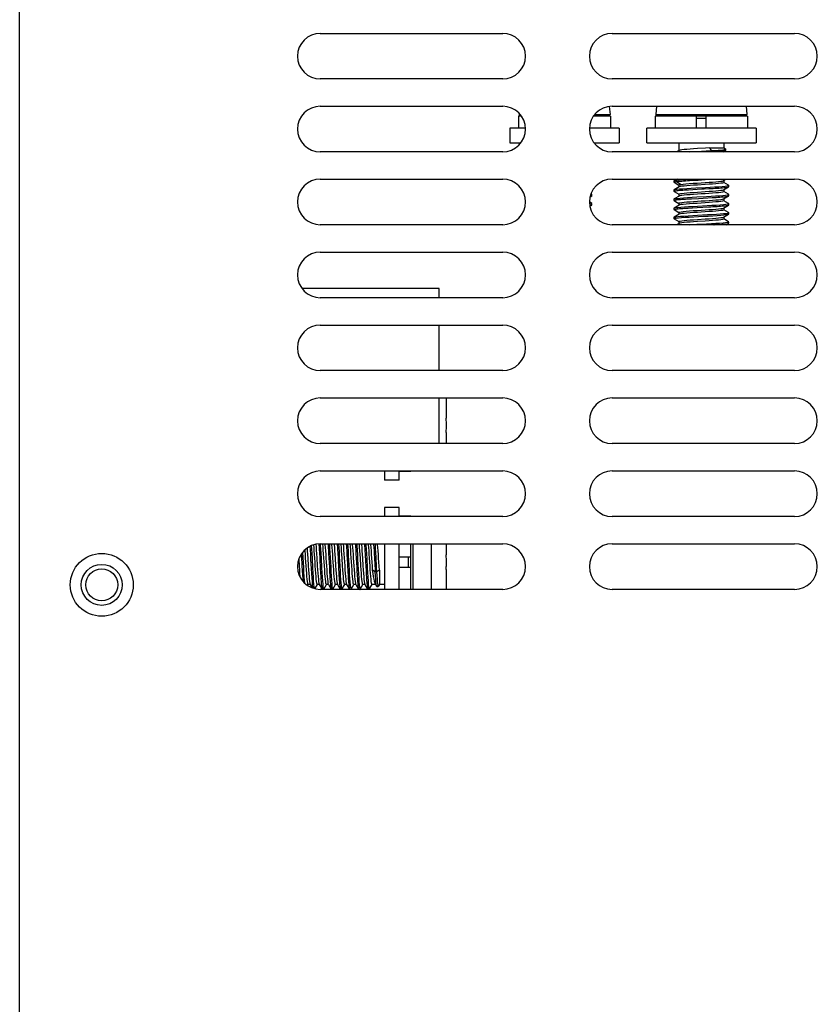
# Model space of a CAD drawing. Extents: x -4139 to -1089, y -1564 to 1941.
# Tile 120 of 160: x -2157 to -2070, y 1058 to 1166. Entities that reach past the tile are written whole.
import ezdxf

# ---------------------------------------------------------------- set-up
doc = ezdxf.new("R2010")
doc.units = 0
doc.header["$LTSCALE"] = 23.1
for name, color, linetype in [('E_INSULATOR_DJY-02C_2_1_AM', 7, 'CONTINUOUS'), ('LDZHJ_SZCYZT_M6X14_3_1_AM_', 7, 'CONTINUOUS'), ('SE5M_LEFT_P1_A_AM_0', 7, 'CONTINUOUS'), ('SV5M_ZHONGCENG_A_5_1_1_AM_', 7, 'CONTINUOUS')]:
    doc.layers.add(name, color=color, linetype=linetype)

msp = doc.modelspace()

# ---------------------------------------------------------------- linework, layer by layer
at = {"layer": 'E_INSULATOR_DJY-02C_2_1_AM', "color": 7}
for p, q in [((-2111.42, 1136.52), (-2126.45, 1136.52)), ((-2111.42, 1135.52), (-2111.42, 1136.52)), ((-2111.42, 1127.52), (-2111.42, 1132.52)), ((-2111.42, 1119.52), (-2111.42, 1124.52))]:
    msp.add_line(p, q, dxfattribs=at)
at = {"layer": 'LDZHJ_SZCYZT_M6X14_3_1_AM_', "color": 7}
for p, q in [((-2102.64, 1155.74), (-2102.65, 1155.63)), ((-2092.76, 1156.5), (-2092.68, 1155.63)), ((-2087.57, 1156.52), (-2087.65, 1155.63)), ((-2077.76, 1156.52), (-2077.68, 1155.63)), ((-2102.72, 1155.42), (-2102.72, 1154.12)), ((-2102.38, 1155.42), (-2102.72, 1155.42)), ((-2092.62, 1155.42), (-2094.52, 1155.42)), ((-2092.62, 1155.42), (-2092.62, 1154.12)), ((-2087.72, 1155.42), (-2087.72, 1154.12)), ((-2077.62, 1155.42), (-2087.72, 1155.42)), ((-2083.22, 1155.42), (-2083.22, 1154.12)), ((-2082.12, 1154.12), (-2082.12, 1155.42)), ((-2077.62, 1155.42), (-2077.62, 1154.12)), ((-2103.67, 1154.12), (-2103.67, 1152.52)), ((-2101.96, 1154.12), (-2103.66, 1154.12)), ((-2091.67, 1154.12), (-2094.95, 1154.12)), ((-2091.67, 1154.12), (-2091.67, 1152.52)), ((-2088.67, 1154.12), (-2088.67, 1152.52)), ((-2076.67, 1154.12), (-2088.66, 1154.12)), ((-2076.67, 1154.12), (-2076.67, 1152.52)), ((-2103.66, 1152.52), (-2102.45, 1152.52)), ((-2094.45, 1152.52), (-2091.67, 1152.52)), ((-2088.66, 1152.52), (-2076.67, 1152.52)), ((-2085.12, 1152.52), (-2085.12, 1151.67)), ((-2080.21, 1152.52), (-2080.21, 1151.96)), ((-2085.11, 1151.67), (-2085.38, 1151.52)), ((-2082.22, 1151.93), (-2083.09, 1151.88)), ((-2081.79, 1151.96), (-2082.22, 1151.93)), ((-2082.12, 1151.62), (-2081.6, 1151.65)), ((-2081.79, 1151.96), (-2081.6, 1151.65)), ((-2081.79, 1151.96), (-2080.21, 1151.96)), ((-2081.6, 1151.65), (-2081.6, 1151.52)), ((-2080.24, 1151.52), (-2080, 1151.66)), ((-2080.21, 1151.96), (-2080, 1151.84)), ((-2080.21, 1151.54), (-2080.21, 1151.52)), ((-2079.98, 1151.68), (-2080, 1151.66)), ((-2079.98, 1151.68), (-2079.98, 1151.83)), ((-2085.67, 1148.34), (-2085.67, 1148.19)), ((-2085.65, 1148.18), (-2085.13, 1147.87)), ((-2085.38, 1148.52), (-2085.48, 1148.45)), ((-2085.48, 1148.25), (-2085.39, 1148.26)), ((-2083.97, 1148.37), (-2083.49, 1148.4)), ((-2083.49, 1148.4), (-2083, 1148.42)), ((-2083, 1148.42), (-2082.24, 1148.47)), ((-2082.24, 1148.47), (-2081.49, 1148.51)), ((-2081.49, 1148.51), (-2081.29, 1148.52)), ((-2080.22, 1148.36), (-2079.96, 1148.52)), ((-2080.21, 1148.38), (-2080.21, 1148.15)), ((-2079.68, 1147.86), (-2080.21, 1148.16)), ((-2085.67, 1147.34), (-2085.65, 1147.36)), ((-2085.67, 1147.34), (-2085.67, 1147.19)), ((-2085.11, 1147.67), (-2085.65, 1147.36)), ((-2085.65, 1147.36), (-2085.65, 1147.36)), ((-2085.65, 1147.18), (-2085.13, 1146.87)), ((-2085.12, 1147.88), (-2085.12, 1147.67)), ((-2084.08, 1147.36), (-2083.61, 1147.39)), ((-2083.61, 1147.39), (-2083.12, 1147.42)), ((-2080.22, 1147.36), (-2079.68, 1147.68)), ((-2080.21, 1147.38), (-2080.21, 1147.15)), ((-2079.68, 1146.86), (-2080.21, 1147.16)), ((-2079.67, 1147.84), (-2079.68, 1147.86)), ((-2079.67, 1147.69), (-2079.67, 1147.84)), ((-2094.68, 1145.86), (-2094.95, 1146.02)), ((-2094.89, 1146.55), (-2094.68, 1146.68)), ((-2094.83, 1146.79), (-2094.81, 1146.79)), ((-2094.68, 1146.86), (-2094.78, 1146.92)), ((-2094.67, 1146.69), (-2094.67, 1146.76)), ((-2085.67, 1146.34), (-2085.65, 1146.36)), ((-2085.67, 1146.34), (-2085.67, 1146.19)), ((-2085.11, 1146.67), (-2085.65, 1146.36)), ((-2085.65, 1146.36), (-2085.63, 1146.37)), ((-2085.65, 1146.18), (-2085.5, 1146.09)), ((-2085.5, 1146.09), (-2085.13, 1145.87)), ((-2085.12, 1146.88), (-2085.12, 1146.67)), ((-2083.74, 1146.38), (-2082.99, 1146.42)), ((-2080.22, 1146.36), (-2079.68, 1146.68)), ((-2080.21, 1146.38), (-2080.21, 1146.15)), ((-2079.68, 1145.86), (-2080.21, 1146.16)), ((-2079.67, 1146.69), (-2079.67, 1146.76)), ((-2094.94, 1145.77), (-2094.79, 1145.8)), ((-2094.9, 1145.55), (-2094.68, 1145.68)), ((-2094.67, 1145.84), (-2094.68, 1145.86)), ((-2094.67, 1145.69), (-2094.67, 1145.84)), ((-2085.67, 1145.34), (-2085.65, 1145.36)), ((-2085.67, 1145.34), (-2085.67, 1145.19)), ((-2085.11, 1145.67), (-2085.65, 1145.36)), ((-2085.65, 1145.36), (-2085.61, 1145.37)), ((-2085.65, 1145.18), (-2085.13, 1144.87)), ((-2085.12, 1145.88), (-2085.12, 1145.67)), ((-2084.1, 1145.36), (-2083.63, 1145.39)), ((-2083.63, 1145.39), (-2083.14, 1145.42)), ((-2083.14, 1145.42), (-2081.87, 1145.48)), ((-2080.22, 1145.36), (-2079.68, 1145.68)), ((-2080.21, 1145.38), (-2080.21, 1145.15)), ((-2079.68, 1144.86), (-2080.21, 1145.16)), ((-2079.67, 1145.84), (-2079.68, 1145.86)), ((-2079.67, 1145.69), (-2079.67, 1145.84)), ((-2085.67, 1144.34), (-2085.65, 1144.36)), ((-2085.67, 1144.34), (-2085.67, 1144.19)), ((-2085.65, 1144.18), (-2085.67, 1144.19)), ((-2085.65, 1144.36), (-2085.62, 1144.37)), ((-2085.65, 1144.18), (-2085.13, 1143.87)), ((-2085.12, 1144.88), (-2085.12, 1144.65)), ((-2085.12, 1143.88), (-2085.12, 1143.65)), ((-2080.22, 1144.36), (-2079.68, 1144.68)), ((-2080.21, 1144.38), (-2080.21, 1144.15)), ((-2079.68, 1143.86), (-2080.21, 1144.16)), ((-2079.75, 1144.65), (-2079.68, 1144.68)), ((-2079.67, 1144.84), (-2079.68, 1144.86)), ((-2079.67, 1144.69), (-2079.67, 1144.84)), ((-2085.11, 1143.67), (-2085.38, 1143.52)), ((-2079.96, 1143.52), (-2079.68, 1143.68)), ((-2079.73, 1143.66), (-2079.68, 1143.68)), ((-2079.67, 1143.69), (-2079.67, 1143.76)), ((-2110.62, 1124.42), (-2110.63, 1124.52)), ((-2110.62, 1122.32), (-2110.62, 1124.42)), ((-2110.64, 1122.32), (-2110.62, 1122.32)), ((-2110.62, 1120.72), (-2110.64, 1120.72)), ((-2110.62, 1119.52), (-2110.62, 1120.72)), ((-2117.42, 1116.52), (-2117.42, 1115.52)), ((-2115.82, 1115.52), (-2115.82, 1116.52)), ((-2114.52, 1116.47), (-2115.82, 1116.47)), ((-2114.52, 1116.47), (-2114.52, 1116.52)), ((-2115.82, 1115.52), (-2117.42, 1115.52)), ((-2117.42, 1112.52), (-2117.42, 1111.52)), ((-2115.82, 1112.52), (-2117.42, 1112.52)), ((-2115.82, 1111.52), (-2115.82, 1112.52)), ((-2114.52, 1111.57), (-2115.82, 1111.57)), ((-2114.52, 1111.52), (-2114.52, 1111.57)), ((-2124.61, 1108.51), (-2124.6, 1108.37)), ((-2124.46, 1108.52), (-2124.45, 1108.38)), ((-2117.42, 1108.52), (-2117.42, 1103.52)), ((-2115.82, 1103.52), (-2115.82, 1108.52)), ((-2114.52, 1103.52), (-2114.52, 1108.52)), ((-2110.62, 1107.32), (-2110.62, 1108.52)), ((-2124.57, 1107.95), (-2124.54, 1107.48)), ((-2124.54, 1107.48), (-2124.52, 1106.99)), ((-2123.55, 1107.59), (-2123.51, 1106.84)), ((-2122.57, 1107.94), (-2122.54, 1107.46)), ((-2122.54, 1107.46), (-2122.51, 1106.97)), ((-2121.56, 1107.82), (-2121.54, 1107.34)), ((-2121.54, 1107.34), (-2121.48, 1106.34)), ((-2120.57, 1107.94), (-2120.54, 1107.47)), ((-2120.54, 1107.47), (-2120.51, 1106.96)), ((-2119.56, 1107.82), (-2119.54, 1107.34)), ((-2119.54, 1107.34), (-2119.49, 1106.58)), ((-2118.54, 1107.47), (-2118.51, 1106.97)), ((-2110.64, 1107.32), (-2110.62, 1107.32)), ((-2124.52, 1106.99), (-2124.45, 1105.72)), ((-2123.51, 1106.84), (-2123.49, 1106.58)), ((-2121.48, 1106.34), (-2121.43, 1105.34)), ((-2120.51, 1106.96), (-2120.46, 1105.94)), ((-2118.83, 1106.94), (-2118.77, 1106.07)), ((-2118.77, 1106.07), (-2118.75, 1105.64)), ((-2118.51, 1106.97), (-2118.47, 1106.21)), ((-2118.47, 1106.21), (-2118.45, 1105.7)), ((-2118, 1106.07), (-2118.06, 1106.95)), ((-2117.97, 1105.64), (-2118, 1106.07)), ((-2114.52, 1107.07), (-2115.82, 1107.07)), ((-2120.46, 1105.94), (-2120.43, 1105.44)), ((-2118.43, 1105.45), (-2118.74, 1105.64)), ((-2118.45, 1105.7), (-2118.43, 1105.45)), ((-2118.28, 1105.45), (-2118.43, 1105.45)), ((-2118.31, 1105.97), (-2118.28, 1105.45)), ((-2117.97, 1105.64), (-2118.28, 1105.45)), ((-2117.97, 1105.64), (-2117.97, 1104.06)), ((-2115.82, 1105.97), (-2114.52, 1105.97)), ((-2110.62, 1105.72), (-2110.64, 1105.72)), ((-2110.62, 1103.62), (-2110.62, 1105.72)), ((-2125.84, 1103.94), (-2125.77, 1104.06)), ((-2125.55, 1104.06), (-2125.78, 1104.06)), ((-2125.57, 1104.07), (-2125.34, 1103.68)), ((-2125.04, 1103.59), (-2124.77, 1104.06)), ((-2124.55, 1104.06), (-2124.78, 1104.06)), ((-2124.57, 1104.07), (-2124.26, 1103.53)), ((-2124.08, 1103.53), (-2123.77, 1104.06)), ((-2123.55, 1104.06), (-2123.78, 1104.06)), ((-2123.57, 1104.07), (-2123.26, 1103.53)), ((-2123.08, 1103.53), (-2122.77, 1104.06)), ((-2122.55, 1104.06), (-2122.78, 1104.06)), ((-2122.57, 1104.07), (-2122.26, 1103.53)), ((-2122.08, 1103.53), (-2121.77, 1104.06)), ((-2121.55, 1104.06), (-2121.78, 1104.06)), ((-2121.57, 1104.07), (-2121.26, 1103.53)), ((-2121.08, 1103.53), (-2120.77, 1104.06)), ((-2120.55, 1104.06), (-2120.78, 1104.06)), ((-2120.57, 1104.07), (-2120.26, 1103.53)), ((-2120.08, 1103.53), (-2119.77, 1104.06)), ((-2119.55, 1104.06), (-2119.78, 1104.06)), ((-2119.57, 1104.07), (-2119.26, 1103.53)), ((-2119.08, 1103.53), (-2118.77, 1104.06)), ((-2118.4, 1104.06), (-2118.78, 1104.06)), ((-2118.43, 1104.12), (-2118.27, 1103.85)), ((-2117.97, 1104.06), (-2118.09, 1103.85)), ((-2117.42, 1104.06), (-2117.97, 1104.06)), ((-2125.13, 1103.62), (-2125.13, 1103.61)), ((-2124.26, 1103.54), (-2124.26, 1103.53)), ((-2118.26, 1103.84), (-2118.27, 1103.85)), ((-2118.26, 1103.84), (-2118.11, 1103.84)), ((-2110.63, 1103.52), (-2110.62, 1103.62))]:
    msp.add_line(p, q, dxfattribs=at)
at = {"layer": 'LDZHJ_SZCYZT_M6X14_3_1_AM_', "color": 2}
for p, q in [((-2102.65, 1155.63), (-2102.55, 1155.63)), ((-2094.36, 1155.63), (-2092.68, 1155.63)), ((-2087.65, 1155.63), (-2077.68, 1155.63)), ((-2082.12, 1155.17), (-2083.22, 1155.17)), ((-2085.22, 1148.52), (-2085.39, 1148.41)), ((-2085.38, 1148.41), (-2085.38, 1148.26)), ((-2085.39, 1148.26), (-2084.89, 1147.95)), ((-2114.3, 1108.52), (-2114.3, 1103.52)), ((-2112.26, 1103.52), (-2112.26, 1108.52)), ((-2114.77, 1105.97), (-2114.77, 1107.07))]:
    msp.add_line(p, q, dxfattribs=at)
at = {"layer": 'LDZHJ_SZCYZT_M6X14_3_1_AM_', "color": 7}
for points in [[(-2083.09, 1151.88), (-2083.51, 1151.85), (-2083.9, 1151.82), (-2084.25, 1151.79), (-2084.56, 1151.77), (-2084.8, 1151.74), (-2084.98, 1151.71), (-2085.09, 1151.68), (-2085.11, 1151.67)], [(-2084.02, 1151.52), (-2083.7, 1151.54), (-2083.19, 1151.56), (-2082.12, 1151.62)], [(-2081.6, 1151.65), (-2081.19, 1151.68), (-2080.84, 1151.7), (-2080.54, 1151.72), (-2080.31, 1151.75), (-2080.12, 1151.78)], [(-2080, 1151.66), (-2080.01, 1151.65), (-2080.11, 1151.63), (-2080.29, 1151.6), (-2080.52, 1151.58), (-2080.82, 1151.55), (-2081.19, 1151.53), (-2081.32, 1151.52)], [(-2080.12, 1151.78), (-2080.01, 1151.8), (-2079.98, 1151.83)], [(-2079.98, 1151.83), (-2079.99, 1151.83), (-2080, 1151.84)], [(-2085.67, 1148.34), (-2085.66, 1148.35), (-2085.65, 1148.36)], [(-2085.67, 1148.19), (-2085.65, 1148.21), (-2085.62, 1148.22), (-2085.56, 1148.23), (-2085.48, 1148.25)], [(-2085.65, 1148.18), (-2085.65, 1148.18), (-2085.67, 1148.19)], [(-2085.65, 1148.36), (-2085.57, 1148.38), (-2085.38, 1148.41)], [(-2085.39, 1148.26), (-2085.26, 1148.28), (-2085.13, 1148.29), (-2084.97, 1148.3), (-2084.79, 1148.32), (-2084.61, 1148.33), (-2084.4, 1148.34), (-2084.19, 1148.36), (-2083.97, 1148.37)], [(-2085.38, 1148.41), (-2085.11, 1148.44), (-2084.76, 1148.47), (-2084.35, 1148.5), (-2084.02, 1148.52)], [(-2083.13, 1148.1), (-2082.24, 1148.16), (-2081.82, 1148.19), (-2081.43, 1148.21), (-2081.08, 1148.24), (-2080.78, 1148.27), (-2080.53, 1148.3), (-2080.35, 1148.32), (-2080.25, 1148.35), (-2080.22, 1148.36)], [(-2080.21, 1148.15), (-2080.25, 1148.13), (-2080.36, 1148.1), (-2080.54, 1148.07), (-2080.78, 1148.04), (-2081.08, 1148.02), (-2081.43, 1147.99), (-2081.82, 1147.96), (-2082.24, 1147.93)], [(-2085.67, 1147.19), (-2085.66, 1147.2), (-2085.64, 1147.21), (-2085.59, 1147.23), (-2085.53, 1147.24), (-2085.44, 1147.25), (-2085.33, 1147.27), (-2085.21, 1147.28), (-2085.06, 1147.3), (-2084.89, 1147.31), (-2084.71, 1147.32), (-2084.52, 1147.34), (-2084.31, 1147.35), (-2084.08, 1147.36)], [(-2085.65, 1147.18), (-2085.66, 1147.19), (-2085.67, 1147.19)], [(-2085.65, 1147.36), (-2085.54, 1147.39), (-2085.34, 1147.42), (-2085.06, 1147.45), (-2084.69, 1147.47), (-2084.27, 1147.5), (-2083.79, 1147.53), (-2083.28, 1147.56)], [(-2085.12, 1147.88), (-2085.11, 1147.9), (-2085.04, 1147.92), (-2084.89, 1147.95)], [(-2085.12, 1146.88), (-2085.09, 1146.91), (-2084.97, 1146.94), (-2084.79, 1146.96), (-2084.55, 1146.99), (-2084.24, 1147.02), (-2083.89, 1147.05), (-2083.51, 1147.07), (-2083.09, 1147.1)], [(-2082.24, 1147.93), (-2083.09, 1147.88), (-2083.51, 1147.85), (-2083.9, 1147.82), (-2084.25, 1147.79), (-2084.55, 1147.77), (-2084.79, 1147.74), (-2084.98, 1147.71), (-2085.09, 1147.68), (-2085.11, 1147.67)], [(-2084.89, 1147.95), (-2084.66, 1147.98), (-2084.35, 1148.01), (-2083.99, 1148.04), (-2083.57, 1148.07), (-2083.13, 1148.1)], [(-2083.28, 1147.56), (-2082.22, 1147.62), (-2081.7, 1147.64), (-2081.21, 1147.67), (-2080.76, 1147.7), (-2080.38, 1147.73), (-2080.07, 1147.76), (-2079.84, 1147.79)], [(-2083.12, 1147.42), (-2082.61, 1147.45), (-2082.35, 1147.46), (-2081.85, 1147.49)], [(-2083.09, 1147.1), (-2082.23, 1147.16), (-2081.82, 1147.19), (-2081.43, 1147.21), (-2081.08, 1147.24), (-2080.78, 1147.27), (-2080.53, 1147.3), (-2080.36, 1147.32), (-2080.25, 1147.35), (-2080.22, 1147.36)], [(-2080.21, 1147.15), (-2080.25, 1147.13), (-2080.36, 1147.1), (-2080.54, 1147.07), (-2080.78, 1147.04), (-2081.09, 1147.02), (-2081.44, 1146.99), (-2081.83, 1146.96), (-2082.24, 1146.93), (-2082.67, 1146.9)], [(-2081.85, 1147.49), (-2081.61, 1147.5), (-2081.37, 1147.51), (-2081.15, 1147.53), (-2080.93, 1147.54), (-2080.72, 1147.55), (-2080.53, 1147.57), (-2080.36, 1147.58), (-2080.2, 1147.6), (-2080.07, 1147.61), (-2079.95, 1147.62), (-2079.85, 1147.64), (-2079.77, 1147.65), (-2079.72, 1147.66), (-2079.68, 1147.68)], [(-2079.84, 1147.79), (-2079.71, 1147.82), (-2079.67, 1147.84)], [(-2079.68, 1147.68), (-2079.67, 1147.69), (-2079.67, 1147.69)], [(-2094.87, 1146.63), (-2094.81, 1146.64), (-2094.74, 1146.66), (-2094.7, 1146.67), (-2094.68, 1146.68)], [(-2094.81, 1146.79), (-2094.69, 1146.82), (-2094.67, 1146.84)], [(-2094.67, 1146.84), (-2094.67, 1146.85), (-2094.68, 1146.86)], [(-2094.68, 1146.68), (-2094.67, 1146.68), (-2094.67, 1146.69)], [(-2085.67, 1146.19), (-2085.65, 1146.21), (-2085.62, 1146.22), (-2085.56, 1146.23), (-2085.48, 1146.25)], [(-2085.65, 1146.18), (-2085.66, 1146.18), (-2085.67, 1146.19)], [(-2085.63, 1146.37), (-2085.5, 1146.39), (-2085.28, 1146.42), (-2084.98, 1146.45), (-2084.61, 1146.48), (-2084.18, 1146.51), (-2083.69, 1146.54), (-2083.17, 1146.57), (-2082.1, 1146.62)], [(-2085.48, 1146.25), (-2085.38, 1146.26), (-2085.26, 1146.28), (-2085.13, 1146.29), (-2084.97, 1146.3), (-2084.8, 1146.32), (-2084.62, 1146.33), (-2084.42, 1146.34), (-2084.2, 1146.36), (-2083.98, 1146.37), (-2083.74, 1146.38)], [(-2085.12, 1145.88), (-2085.09, 1145.91), (-2084.98, 1145.93), (-2084.8, 1145.96), (-2084.56, 1145.99), (-2084.25, 1146.02), (-2083.9, 1146.05), (-2083.51, 1146.07), (-2083.1, 1146.1), (-2082.67, 1146.13)], [(-2082.67, 1146.9), (-2083.09, 1146.88), (-2083.51, 1146.85), (-2083.9, 1146.82), (-2084.25, 1146.79), (-2084.55, 1146.77), (-2084.8, 1146.74), (-2084.98, 1146.71), (-2085.09, 1146.68), (-2085.11, 1146.67)], [(-2082.99, 1146.42), (-2081.97, 1146.48), (-2081.48, 1146.51)], [(-2082.67, 1146.13), (-2082.24, 1146.16), (-2081.82, 1146.19), (-2081.43, 1146.21), (-2081.08, 1146.24), (-2080.78, 1146.27), (-2080.53, 1146.3), (-2080.35, 1146.32), (-2080.24, 1146.35), (-2080.22, 1146.36)], [(-2080.21, 1146.15), (-2080.24, 1146.13), (-2080.35, 1146.1), (-2080.53, 1146.07), (-2080.78, 1146.04), (-2081.08, 1146.02), (-2081.43, 1145.99), (-2081.82, 1145.96), (-2082.24, 1145.93)], [(-2082.1, 1146.62), (-2081.59, 1146.65), (-2081.11, 1146.68), (-2080.69, 1146.71), (-2080.32, 1146.73), (-2080.03, 1146.76), (-2079.81, 1146.79)], [(-2081.48, 1146.51), (-2081.26, 1146.52), (-2081.04, 1146.53), (-2080.83, 1146.55), (-2080.64, 1146.56), (-2080.46, 1146.57), (-2080.29, 1146.59), (-2080.15, 1146.6), (-2080.02, 1146.61), (-2079.9, 1146.63), (-2079.81, 1146.64), (-2079.74, 1146.66), (-2079.7, 1146.67), (-2079.68, 1146.68)], [(-2079.81, 1146.79), (-2079.69, 1146.82), (-2079.67, 1146.84)], [(-2079.67, 1146.84), (-2079.67, 1146.85), (-2079.68, 1146.86)], [(-2079.68, 1146.68), (-2079.67, 1146.68), (-2079.67, 1146.69)], [(-2094.92, 1145.63), (-2094.86, 1145.63), (-2094.78, 1145.65), (-2094.72, 1145.66), (-2094.68, 1145.68), (-2094.68, 1145.68)], [(-2094.79, 1145.8), (-2094.68, 1145.83), (-2094.67, 1145.84)], [(-2094.68, 1145.68), (-2094.67, 1145.69), (-2094.67, 1145.69)], [(-2085.67, 1145.19), (-2085.66, 1145.2), (-2085.64, 1145.21), (-2085.6, 1145.23), (-2085.53, 1145.24), (-2085.44, 1145.25), (-2085.33, 1145.27), (-2085.21, 1145.28), (-2085.06, 1145.29), (-2084.89, 1145.31), (-2084.71, 1145.32), (-2084.52, 1145.34), (-2084.31, 1145.35), (-2084.1, 1145.36)], [(-2085.65, 1145.18), (-2085.66, 1145.19), (-2085.67, 1145.19)], [(-2085.61, 1145.37), (-2085.47, 1145.4), (-2085.24, 1145.43), (-2084.92, 1145.46), (-2084.53, 1145.49), (-2084.09, 1145.51), (-2083.6, 1145.54), (-2083.09, 1145.57), (-2082.02, 1145.63)], [(-2085.12, 1144.88), (-2085.12, 1144.89), (-2085.04, 1144.92), (-2084.88, 1144.95), (-2084.65, 1144.98), (-2084.34, 1145.01), (-2083.98, 1145.04), (-2083.57, 1145.07), (-2083.13, 1145.1)], [(-2082.24, 1145.93), (-2083.13, 1145.87), (-2083.57, 1145.85), (-2083.98, 1145.82), (-2084.34, 1145.79), (-2084.65, 1145.76), (-2084.89, 1145.73), (-2085.04, 1145.7), (-2085.11, 1145.67)], [(-2083.13, 1145.1), (-2082.24, 1145.16), (-2081.83, 1145.19), (-2081.44, 1145.21), (-2081.08, 1145.24), (-2080.78, 1145.27), (-2080.53, 1145.3), (-2080.35, 1145.32), (-2080.24, 1145.35), (-2080.22, 1145.36)], [(-2080.21, 1145.15), (-2080.24, 1145.13), (-2080.36, 1145.1), (-2080.54, 1145.07), (-2080.78, 1145.04), (-2081.09, 1145.02), (-2081.44, 1144.99), (-2081.82, 1144.96), (-2082.24, 1144.93), (-2082.67, 1144.9)], [(-2082.02, 1145.63), (-2081.51, 1145.66), (-2081.03, 1145.68), (-2080.61, 1145.71), (-2080.25, 1145.74), (-2079.98, 1145.77), (-2079.79, 1145.8)], [(-2081.87, 1145.48), (-2081.62, 1145.5), (-2081.39, 1145.51), (-2081.16, 1145.53), (-2080.94, 1145.54), (-2080.73, 1145.55), (-2080.55, 1145.57), (-2080.37, 1145.58), (-2080.22, 1145.59), (-2080.08, 1145.61), (-2079.96, 1145.62), (-2079.86, 1145.63), (-2079.78, 1145.65), (-2079.72, 1145.66), (-2079.68, 1145.68), (-2079.68, 1145.68)], [(-2079.79, 1145.8), (-2079.68, 1145.83), (-2079.67, 1145.84)], [(-2079.68, 1145.68), (-2079.67, 1145.69), (-2079.67, 1145.69)], [(-2085.67, 1144.19), (-2085.66, 1144.2), (-2085.59, 1144.23), (-2085.43, 1144.26), (-2085.18, 1144.28), (-2084.85, 1144.31), (-2084.45, 1144.34), (-2084, 1144.37), (-2083.5, 1144.4), (-2082.98, 1144.43), (-2082.45, 1144.45), (-2081.92, 1144.48), (-2081.42, 1144.51), (-2080.95, 1144.54), (-2080.53, 1144.57), (-2080.19, 1144.6), (-2079.92, 1144.63), (-2079.75, 1144.65)], [(-2085.11, 1144.67), (-2085.63, 1144.37), (-2085.65, 1144.36)], [(-2085.62, 1144.37), (-2085.48, 1144.4), (-2085.25, 1144.43), (-2084.94, 1144.46), (-2084.55, 1144.48), (-2084.1, 1144.51), (-2083.61, 1144.54), (-2083.08, 1144.57), (-2082, 1144.63)], [(-2085.12, 1143.88), (-2085.09, 1143.91), (-2084.98, 1143.93), (-2084.8, 1143.96), (-2084.55, 1143.99), (-2084.25, 1144.02), (-2083.9, 1144.05), (-2083.51, 1144.07), (-2083.09, 1144.1)], [(-2082.67, 1144.9), (-2083.09, 1144.88), (-2083.5, 1144.85), (-2083.89, 1144.82), (-2084.24, 1144.79), (-2084.55, 1144.77), (-2084.79, 1144.74), (-2084.97, 1144.71), (-2085.09, 1144.68), (-2085.11, 1144.67)], [(-2082.23, 1143.93), (-2083.09, 1143.88), (-2083.51, 1143.85), (-2083.9, 1143.82), (-2084.25, 1143.79), (-2084.55, 1143.77), (-2084.8, 1143.74), (-2084.98, 1143.71), (-2085.09, 1143.68), (-2085.11, 1143.67)], [(-2083.09, 1144.1), (-2082.24, 1144.16), (-2081.82, 1144.19), (-2081.43, 1144.21), (-2081.08, 1144.24), (-2080.78, 1144.27), (-2080.54, 1144.3), (-2080.36, 1144.32), (-2080.25, 1144.35), (-2080.22, 1144.36)], [(-2080.21, 1144.15), (-2080.24, 1144.13), (-2080.35, 1144.1), (-2080.53, 1144.07), (-2080.77, 1144.04), (-2081.08, 1144.02), (-2081.43, 1143.99), (-2081.82, 1143.96), (-2082.23, 1143.93)], [(-2082, 1144.63), (-2081.49, 1144.66), (-2081.01, 1144.68), (-2080.59, 1144.71), (-2080.24, 1144.74), (-2079.96, 1144.77), (-2079.77, 1144.8)], [(-2079.8, 1143.79), (-2079.69, 1143.82), (-2079.67, 1143.84)], [(-2079.77, 1144.8), (-2079.68, 1144.83), (-2079.67, 1144.84)], [(-2079.68, 1144.68), (-2079.67, 1144.68), (-2079.67, 1144.69)], [(-2079.67, 1143.84), (-2079.67, 1143.85), (-2079.68, 1143.86)], [(-2084.02, 1143.52), (-2083.69, 1143.54), (-2083.17, 1143.57), (-2082.09, 1143.62)], [(-2082.09, 1143.62), (-2081.57, 1143.65), (-2081.09, 1143.68), (-2080.66, 1143.71), (-2080.29, 1143.74), (-2080, 1143.77), (-2079.8, 1143.79)], [(-2081.31, 1143.52), (-2081.26, 1143.52), (-2080.82, 1143.55), (-2080.43, 1143.58), (-2080.12, 1143.6), (-2079.88, 1143.63), (-2079.73, 1143.66)], [(-2079.68, 1143.68), (-2079.67, 1143.69), (-2079.67, 1143.69)], [(-2110.63, 1121.52), (-2110.63, 1121.65), (-2110.63, 1121.78), (-2110.63, 1121.91), (-2110.64, 1122.05), (-2110.64, 1122.18), (-2110.64, 1122.32)], [(-2110.64, 1120.72), (-2110.64, 1120.85), (-2110.64, 1120.99), (-2110.63, 1121.12), (-2110.63, 1121.25), (-2110.63, 1121.39), (-2110.63, 1121.52)], [(-2125.59, 1108.24), (-2125.56, 1107.85), (-2125.54, 1107.35), (-2125.51, 1106.83), (-2125.45, 1105.78)], [(-2125.44, 1108.31), (-2125.42, 1107.96), (-2125.39, 1107.46), (-2125.36, 1106.93), (-2125.31, 1105.85)], [(-2125.03, 1106.52), (-2125.06, 1106.94), (-2125.08, 1107.35), (-2125.11, 1107.74), (-2125.14, 1108.09), (-2125.17, 1108.4), (-2125.17, 1108.41)], [(-2124.95, 1108.47), (-2124.92, 1108.19), (-2124.89, 1107.83), (-2124.86, 1107.42), (-2124.83, 1106.98)], [(-2124.6, 1108.37), (-2124.58, 1108.17), (-2124.57, 1107.95)], [(-2124.45, 1108.38), (-2124.42, 1107.94), (-2124.39, 1107.45), (-2124.36, 1106.94), (-2124.31, 1105.87)], [(-2124, 1106.09), (-2124.06, 1106.98), (-2124.09, 1107.42), (-2124.12, 1107.83), (-2124.15, 1108.19), (-2124.18, 1108.5), (-2124.18, 1108.52)], [(-2123.96, 1108.52), (-2123.94, 1108.41), (-2123.92, 1108.11), (-2123.89, 1107.75), (-2123.86, 1107.36), (-2123.83, 1106.95), (-2123.8, 1106.52)], [(-2123.61, 1108.52), (-2123.6, 1108.47), (-2123.59, 1108.27), (-2123.58, 1108.06), (-2123.56, 1107.83), (-2123.55, 1107.59)], [(-2123.46, 1108.52), (-2123.45, 1108.46), (-2123.43, 1108.03), (-2123.4, 1107.54), (-2123.37, 1107.02), (-2123.31, 1105.95)], [(-2123.03, 1106.52), (-2123.06, 1106.95), (-2123.08, 1107.36), (-2123.11, 1107.75), (-2123.14, 1108.1), (-2123.17, 1108.41), (-2123.18, 1108.52)], [(-2122.96, 1108.52), (-2122.94, 1108.4), (-2122.91, 1108.09), (-2122.89, 1107.74), (-2122.86, 1107.36), (-2122.83, 1106.94)], [(-2122.61, 1108.52), (-2122.6, 1108.37), (-2122.58, 1108.16), (-2122.57, 1107.94)], [(-2122.46, 1108.52), (-2122.43, 1108.12), (-2122.4, 1107.64), (-2122.37, 1107.13)], [(-2122, 1106.09), (-2122.06, 1106.94), (-2122.08, 1107.36), (-2122.11, 1107.75), (-2122.14, 1108.1), (-2122.17, 1108.4), (-2122.18, 1108.52)], [(-2121.95, 1108.52), (-2121.95, 1108.51), (-2121.92, 1108.2), (-2121.89, 1107.84), (-2121.86, 1107.42), (-2121.83, 1106.98)], [(-2121.61, 1108.52), (-2121.6, 1108.46), (-2121.59, 1108.25), (-2121.58, 1108.04), (-2121.56, 1107.82)], [(-2121.46, 1108.52), (-2121.44, 1108.2), (-2121.41, 1107.74), (-2121.38, 1107.24)], [(-2121, 1106.09), (-2121.06, 1106.98), (-2121.09, 1107.43), (-2121.12, 1107.84), (-2121.15, 1108.21), (-2121.18, 1108.51), (-2121.18, 1108.52)], [(-2120.96, 1108.52), (-2120.94, 1108.41), (-2120.92, 1108.11), (-2120.89, 1107.75), (-2120.86, 1107.37), (-2120.83, 1106.95)], [(-2120.61, 1108.52), (-2120.6, 1108.37), (-2120.58, 1108.16), (-2120.57, 1107.94)], [(-2120.46, 1108.52), (-2120.44, 1108.3), (-2120.41, 1107.84), (-2120.39, 1107.34), (-2120.36, 1106.81), (-2120.33, 1106.27), (-2120.3, 1105.74), (-2120.27, 1105.24), (-2120.24, 1104.78), (-2120.21, 1104.38), (-2120.19, 1104.04), (-2120.16, 1103.78), (-2120.13, 1103.6)], [(-2120, 1106.09), (-2120.06, 1106.95), (-2120.08, 1107.36), (-2120.11, 1107.75), (-2120.14, 1108.11), (-2120.17, 1108.41), (-2120.18, 1108.52)], [(-2119.96, 1108.52), (-2119.94, 1108.4), (-2119.91, 1108.1), (-2119.89, 1107.75), (-2119.86, 1107.36), (-2119.83, 1106.95)], [(-2119.61, 1108.52), (-2119.6, 1108.47), (-2119.59, 1108.26), (-2119.58, 1108.05), (-2119.56, 1107.82)], [(-2119.46, 1108.52), (-2119.45, 1108.39), (-2119.42, 1107.94), (-2119.39, 1107.44), (-2119.36, 1106.92), (-2119.31, 1105.87)], [(-2119, 1106.09), (-2119.06, 1106.95), (-2119.08, 1107.37), (-2119.11, 1107.75), (-2119.14, 1108.11), (-2119.17, 1108.41), (-2119.18, 1108.52)], [(-2118.96, 1108.52), (-2118.94, 1108.4), (-2118.91, 1108.1), (-2118.89, 1107.75), (-2118.86, 1107.36), (-2118.83, 1106.94)], [(-2118.61, 1108.52), (-2118.6, 1108.36), (-2118.58, 1108.15)], [(-2118.46, 1108.52), (-2118.45, 1108.46), (-2118.43, 1108.03), (-2118.4, 1107.55), (-2118.37, 1107.04), (-2118.31, 1105.97)], [(-2118.06, 1106.95), (-2118.08, 1107.36), (-2118.11, 1107.75), (-2118.14, 1108.1), (-2118.17, 1108.41), (-2118.18, 1108.52)], [(-2126.54, 1107.39), (-2126.53, 1107.18), (-2126.47, 1106.12)], [(-2126.4, 1107.58), (-2126.37, 1107.02), (-2126.31, 1105.94)], [(-2126, 1106.09), (-2126.06, 1106.94), (-2126.08, 1107.36), (-2126.11, 1107.75), (-2126.12, 1107.88)], [(-2125.91, 1108.05), (-2125.89, 1107.75), (-2125.86, 1107.36), (-2125.83, 1106.94)], [(-2122.37, 1107.13), (-2122.32, 1106.07), (-2122.29, 1105.55), (-2122.26, 1105.06), (-2122.23, 1104.61), (-2122.2, 1104.23), (-2122.17, 1103.92), (-2122.15, 1103.7)], [(-2121.38, 1107.24), (-2121.32, 1106.19), (-2121.3, 1105.66), (-2121.27, 1105.16), (-2121.24, 1104.7), (-2121.21, 1104.31), (-2121.18, 1103.98), (-2121.15, 1103.74), (-2121.12, 1103.59), (-2121.1, 1103.52), (-2121.09, 1103.52)], [(-2118.58, 1108.15), (-2118.56, 1107.71), (-2118.54, 1107.47)], [(-2110.63, 1106.52), (-2110.63, 1106.65), (-2110.63, 1106.78), (-2110.63, 1106.91), (-2110.64, 1107.05), (-2110.64, 1107.18), (-2110.64, 1107.32)], [(-2126.82, 1106.81), (-2126.78, 1106.09), (-2126.75, 1105.68), (-2126.72, 1105.29), (-2126.69, 1104.94), (-2126.69, 1104.91)], [(-2126.47, 1106.12), (-2126.44, 1105.6), (-2126.41, 1105.11), (-2126.38, 1104.67), (-2126.37, 1104.41)], [(-2125.78, 1104.06), (-2125.81, 1104.1), (-2125.83, 1104.2), (-2125.86, 1104.38), (-2125.89, 1104.63), (-2125.92, 1104.93), (-2125.94, 1105.28), (-2125.97, 1105.67), (-2126, 1106.09)], [(-2125.83, 1106.94), (-2125.78, 1106.09), (-2125.75, 1105.67), (-2125.72, 1105.28), (-2125.69, 1104.94), (-2125.66, 1104.63), (-2125.64, 1104.39), (-2125.61, 1104.21), (-2125.58, 1104.1), (-2125.57, 1104.07)], [(-2124.78, 1104.06), (-2124.81, 1104.1), (-2124.83, 1104.21), (-2124.86, 1104.39), (-2124.89, 1104.63), (-2124.92, 1104.94), (-2124.94, 1105.29), (-2124.97, 1105.68), (-2125, 1106.09), (-2125.03, 1106.52)], [(-2124.83, 1106.98), (-2124.78, 1106.09), (-2124.75, 1105.68), (-2124.72, 1105.29), (-2124.69, 1104.94), (-2124.66, 1104.63), (-2124.64, 1104.39), (-2124.61, 1104.21), (-2124.58, 1104.1), (-2124.57, 1104.07)], [(-2123.78, 1104.06), (-2123.81, 1104.09), (-2123.83, 1104.2), (-2123.86, 1104.38), (-2123.89, 1104.63), (-2123.92, 1104.93), (-2123.94, 1105.28), (-2123.97, 1105.67), (-2124, 1106.09)], [(-2123.8, 1106.52), (-2123.78, 1106.09), (-2123.75, 1105.67), (-2123.72, 1105.28), (-2123.69, 1104.93), (-2123.66, 1104.63), (-2123.64, 1104.38), (-2123.61, 1104.2), (-2123.58, 1104.1), (-2123.57, 1104.07)], [(-2123.49, 1106.58), (-2123.45, 1105.82), (-2123.43, 1105.34)], [(-2122.78, 1104.06), (-2122.81, 1104.1), (-2122.83, 1104.21), (-2122.86, 1104.39), (-2122.89, 1104.64), (-2122.92, 1104.94), (-2122.95, 1105.29), (-2122.97, 1105.68), (-2123, 1106.09), (-2123.03, 1106.52)], [(-2122.83, 1106.94), (-2122.78, 1106.09), (-2122.75, 1105.67), (-2122.72, 1105.28), (-2122.69, 1104.93), (-2122.66, 1104.63), (-2122.64, 1104.39), (-2122.61, 1104.21), (-2122.58, 1104.1), (-2122.57, 1104.07)], [(-2122.51, 1106.97), (-2122.49, 1106.46), (-2122.47, 1106.21), (-2122.45, 1105.71)], [(-2121.78, 1104.06), (-2121.81, 1104.1), (-2121.83, 1104.21), (-2121.86, 1104.39), (-2121.89, 1104.63), (-2121.92, 1104.94), (-2121.94, 1105.28), (-2121.97, 1105.67), (-2122, 1106.09)], [(-2121.83, 1106.98), (-2121.78, 1106.09), (-2121.75, 1105.67), (-2121.72, 1105.28), (-2121.69, 1104.93), (-2121.66, 1104.63), (-2121.64, 1104.38), (-2121.61, 1104.21), (-2121.58, 1104.1), (-2121.57, 1104.07)], [(-2120.78, 1104.06), (-2120.81, 1104.1), (-2120.83, 1104.2), (-2120.86, 1104.38), (-2120.89, 1104.63), (-2120.92, 1104.93), (-2120.94, 1105.28), (-2120.97, 1105.67), (-2121, 1106.09)], [(-2120.83, 1106.95), (-2120.78, 1106.09), (-2120.75, 1105.67), (-2120.72, 1105.28), (-2120.69, 1104.93), (-2120.66, 1104.63), (-2120.64, 1104.38), (-2120.61, 1104.21), (-2120.58, 1104.1), (-2120.57, 1104.07)], [(-2119.78, 1104.06), (-2119.81, 1104.1), (-2119.83, 1104.21), (-2119.86, 1104.39), (-2119.89, 1104.63), (-2119.92, 1104.94), (-2119.94, 1105.29), (-2119.97, 1105.68), (-2120, 1106.09)], [(-2119.83, 1106.95), (-2119.78, 1106.09), (-2119.75, 1105.67), (-2119.72, 1105.28), (-2119.69, 1104.93), (-2119.66, 1104.63), (-2119.64, 1104.38), (-2119.61, 1104.21), (-2119.58, 1104.1), (-2119.57, 1104.07)], [(-2119.49, 1106.58), (-2119.47, 1106.08), (-2119.44, 1105.58)], [(-2118.78, 1104.06), (-2118.81, 1104.1), (-2118.83, 1104.21), (-2118.86, 1104.39), (-2118.89, 1104.64), (-2118.92, 1104.94), (-2118.94, 1105.29), (-2118.97, 1105.68), (-2119, 1106.09)], [(-2110.64, 1105.72), (-2110.64, 1105.85), (-2110.64, 1105.99), (-2110.63, 1106.12), (-2110.63, 1106.25), (-2110.63, 1106.39), (-2110.63, 1106.52)], [(-2126.31, 1105.94), (-2126.28, 1105.42), (-2126.25, 1104.94), (-2126.22, 1104.51), (-2126.2, 1104.23)], [(-2125.45, 1105.78), (-2125.42, 1105.27), (-2125.39, 1104.8), (-2125.36, 1104.38), (-2125.34, 1104.04), (-2125.31, 1103.77), (-2125.29, 1103.66)], [(-2125.31, 1105.85), (-2125.28, 1105.34), (-2125.25, 1104.86), (-2125.22, 1104.44), (-2125.19, 1104.09), (-2125.16, 1103.81), (-2125.13, 1103.62)], [(-2124.45, 1105.72), (-2124.43, 1105.48), (-2124.42, 1105.24), (-2124.41, 1105.01), (-2124.39, 1104.79), (-2124.38, 1104.59), (-2124.37, 1104.4), (-2124.35, 1104.22), (-2124.34, 1104.07), (-2124.33, 1103.93), (-2124.31, 1103.81), (-2124.3, 1103.71), (-2124.28, 1103.63), (-2124.27, 1103.57), (-2124.26, 1103.54)], [(-2124.31, 1105.87), (-2124.28, 1105.36), (-2124.25, 1104.88), (-2124.22, 1104.46), (-2124.19, 1104.11), (-2124.16, 1103.83), (-2124.14, 1103.64)], [(-2123.43, 1105.34), (-2123.41, 1105.11), (-2123.4, 1104.89), (-2123.39, 1104.68), (-2123.37, 1104.49), (-2123.36, 1104.31), (-2123.35, 1104.15), (-2123.33, 1104), (-2123.32, 1103.87), (-2123.31, 1103.76), (-2123.29, 1103.67), (-2123.28, 1103.6), (-2123.26, 1103.55), (-2123.26, 1103.53)], [(-2123.31, 1105.95), (-2123.28, 1105.44), (-2123.25, 1104.97), (-2123.23, 1104.54), (-2123.2, 1104.17), (-2123.17, 1103.88), (-2123.14, 1103.66)], [(-2122.45, 1105.71), (-2122.43, 1105.46), (-2122.42, 1105.23), (-2122.41, 1105), (-2122.39, 1104.78), (-2122.38, 1104.58), (-2122.36, 1104.39), (-2122.35, 1104.21), (-2122.34, 1104.06), (-2122.32, 1103.92), (-2122.31, 1103.8), (-2122.3, 1103.7), (-2122.28, 1103.62), (-2122.27, 1103.57), (-2122.26, 1103.53)], [(-2121.43, 1105.34), (-2121.41, 1105.11), (-2121.4, 1104.89), (-2121.39, 1104.68), (-2121.37, 1104.48), (-2121.36, 1104.3), (-2121.34, 1104.14), (-2121.33, 1103.99), (-2121.32, 1103.86), (-2121.3, 1103.75), (-2121.29, 1103.67), (-2121.28, 1103.6), (-2121.26, 1103.55), (-2121.26, 1103.53)], [(-2120.43, 1105.44), (-2120.42, 1105.21), (-2120.41, 1104.98), (-2120.39, 1104.77), (-2120.38, 1104.57), (-2120.36, 1104.39), (-2120.35, 1104.21), (-2120.34, 1104.06), (-2120.32, 1103.92), (-2120.31, 1103.8), (-2120.3, 1103.7), (-2120.28, 1103.62), (-2120.27, 1103.57), (-2120.26, 1103.53)], [(-2119.44, 1105.58), (-2119.43, 1105.34), (-2119.41, 1105.11), (-2119.4, 1104.89), (-2119.39, 1104.68), (-2119.37, 1104.48), (-2119.36, 1104.3), (-2119.34, 1104.13), (-2119.33, 1103.98), (-2119.32, 1103.85), (-2119.3, 1103.75), (-2119.29, 1103.66), (-2119.28, 1103.59), (-2119.26, 1103.55), (-2119.25, 1103.53)], [(-2119.31, 1105.87), (-2119.28, 1105.36), (-2119.25, 1104.88), (-2119.22, 1104.46), (-2119.19, 1104.1), (-2119.16, 1103.82), (-2119.14, 1103.63)], [(-2118.75, 1105.64), (-2118.69, 1105.28), (-2118.64, 1104.95), (-2118.59, 1104.66), (-2118.54, 1104.43), (-2118.49, 1104.24), (-2118.43, 1104.12)], [(-2118.27, 1103.85), (-2118.28, 1103.86), (-2118.31, 1103.96), (-2118.33, 1104.14), (-2118.36, 1104.38), (-2118.38, 1104.68), (-2118.41, 1105.04), (-2118.43, 1105.45)], [(-2118.28, 1105.45), (-2118.26, 1105.04), (-2118.23, 1104.69), (-2118.21, 1104.4), (-2118.18, 1104.16), (-2118.16, 1103.97)], [(-2118.16, 1103.97), (-2118.13, 1103.86), (-2118.11, 1103.84)], [(-2124.14, 1103.64), (-2124.11, 1103.53), (-2124.09, 1103.52)], [(-2123.14, 1103.66), (-2123.11, 1103.55), (-2123.09, 1103.52)], [(-2122.15, 1103.7), (-2122.12, 1103.56), (-2122.09, 1103.52)], [(-2120.13, 1103.6), (-2120.1, 1103.52), (-2120.09, 1103.52)], [(-2119.14, 1103.63), (-2119.11, 1103.53), (-2119.09, 1103.52)], [(-2118.11, 1103.84), (-2118.1, 1103.84), (-2118.09, 1103.85)]]:
    msp.add_lwpolyline(points, dxfattribs=at)
for centre, start, end in [((-2102.45, 1155.62), 175, 238.3333), ((-2092.88, 1155.62), 301.6667, 5), ((-2087.45, 1155.62), 175, 238.3333), ((-2077.88, 1155.62), 301.6667, 5)]:
    msp.add_arc(centre, 0.2, start, end, dxfattribs=at)
at = {"layer": 'SE5M_LEFT_P1_A_AM_0', "color": 3}
for p, q in [((-2157.42, -5.48), (-2157.42, 1241.52)), ((-2124.45, 1164.52), (-2104.45, 1164.52)), ((-2092.45, 1164.52), (-2072.45, 1164.52)), ((-2104.45, 1159.52), (-2124.45, 1159.52)), ((-2072.45, 1159.52), (-2092.45, 1159.52)), ((-2124.45, 1156.52), (-2104.45, 1156.52)), ((-2092.45, 1156.52), (-2072.45, 1156.52)), ((-2104.45, 1151.52), (-2124.45, 1151.52)), ((-2072.45, 1151.52), (-2092.45, 1151.52)), ((-2124.45, 1148.52), (-2104.45, 1148.52)), ((-2092.45, 1148.52), (-2072.45, 1148.52)), ((-2104.45, 1143.52), (-2124.45, 1143.52)), ((-2072.45, 1143.52), (-2092.45, 1143.52)), ((-2124.45, 1140.52), (-2104.45, 1140.52)), ((-2092.45, 1140.52), (-2072.45, 1140.52)), ((-2104.45, 1135.52), (-2124.45, 1135.52)), ((-2072.45, 1135.52), (-2092.45, 1135.52)), ((-2124.45, 1132.52), (-2104.45, 1132.52)), ((-2092.45, 1132.52), (-2072.45, 1132.52)), ((-2104.45, 1127.52), (-2124.45, 1127.52)), ((-2072.45, 1127.52), (-2092.45, 1127.52)), ((-2124.45, 1124.52), (-2104.45, 1124.52)), ((-2092.45, 1124.52), (-2072.45, 1124.52)), ((-2104.45, 1119.52), (-2124.45, 1119.52)), ((-2072.45, 1119.52), (-2092.45, 1119.52)), ((-2124.45, 1116.52), (-2104.45, 1116.52)), ((-2092.45, 1116.52), (-2072.45, 1116.52)), ((-2104.45, 1111.52), (-2124.45, 1111.52)), ((-2072.45, 1111.52), (-2092.45, 1111.52)), ((-2124.45, 1108.52), (-2104.45, 1108.52)), ((-2092.45, 1108.52), (-2072.45, 1108.52)), ((-2104.45, 1103.52), (-2124.45, 1103.52)), ((-2072.45, 1103.52), (-2092.45, 1103.52))]:
    msp.add_line(p, q, dxfattribs=at)
msp.add_circle((-2148.42, 1104.02), 3.45, dxfattribs=at)
at = {"layer": 'SE5M_LEFT_P1_A_AM_0', "color": 7}
msp.add_circle((-2148.42, 1104.02), 2.25, dxfattribs=at)
at = {"layer": 'SE5M_LEFT_P1_A_AM_0', "color": 3}
for centre, start, end in [((-2124.45, 1162.02), 90, 270), ((-2104.45, 1162.02), 270, 90), ((-2092.45, 1162.02), 90, 270), ((-2072.45, 1162.02), 270, 90), ((-2124.45, 1154.02), 90, 270), ((-2104.45, 1154.02), 270, 90), ((-2092.45, 1154.02), 90, 270), ((-2072.45, 1154.02), 270, 90), ((-2124.45, 1146.02), 90, 270), ((-2104.45, 1146.02), 270, 90), ((-2092.45, 1146.02), 90, 270), ((-2072.45, 1146.02), 270, 90), ((-2124.45, 1138.02), 90, 270), ((-2104.45, 1138.02), 270, 90), ((-2092.45, 1138.02), 90, 270), ((-2072.45, 1138.02), 270, 90), ((-2124.45, 1130.02), 90, 270), ((-2104.45, 1130.02), 270, 90), ((-2092.45, 1130.02), 90, 270), ((-2072.45, 1130.02), 270, 90), ((-2124.45, 1122.02), 90, 270), ((-2104.45, 1122.02), 270, 90), ((-2092.45, 1122.02), 90, 270), ((-2072.45, 1122.02), 270, 90), ((-2124.45, 1114.02), 90, 270), ((-2104.45, 1114.02), 270, 90), ((-2092.45, 1114.02), 90, 270), ((-2072.45, 1114.02), 270, 90), ((-2124.45, 1106.02), 90, 270), ((-2104.45, 1106.02), 270, 90), ((-2092.45, 1106.02), 90, 270), ((-2072.45, 1106.02), 270, 90)]:
    msp.add_arc(centre, 2.5, start, end, dxfattribs=at)
at = {"layer": 'SV5M_ZHONGCENG_A_5_1_1_AM_', "color": 7}
msp.add_circle((-2148.42, 1104.02), 1.75, dxfattribs=at)

doc.saveas('drawing.dxf')
